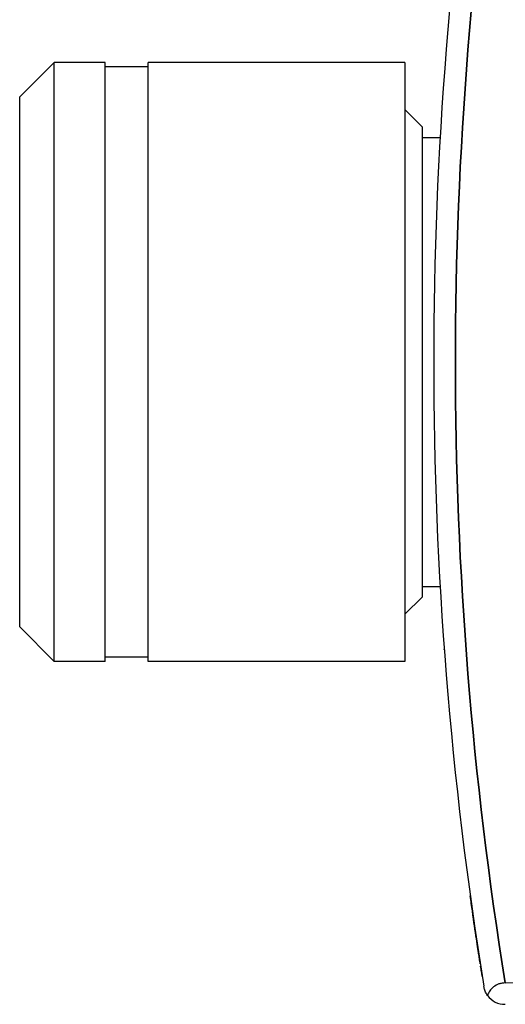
# Model space of a CAD drawing. Header units: millimetres. Extents: x 399 to 6076, y -1991 to 1602.
# Tile 156 of 256: x 4592 to 4604, y -242 to -219. Entities that reach past the tile are written whole.
import ezdxf

# ---------------------------------------------------------------- set-up
doc = ezdxf.new("R2010")
doc.units = ezdxf.units.MM
doc.layers.add('可見 (ISO)', color=7, linetype='Continuous', lineweight=25)
doc.layers.add('窄部可見 (ISO)', color=7, linetype='Continuous', lineweight=35)

msp = doc.modelspace()

# ---------------------------------------------------------------- linework, layer by layer
at = {"layer": '可見 (ISO)'}
for p, q in [((4592.485, -220.949), (4593.29, -220.144)), ((4593.29, -234.144), (4593.29, -220.144)), ((4594.485, -220.144), (4593.29, -220.144)), ((4594.485, -234.144), (4594.485, -220.144)), ((4595.485, -220.244), (4594.485, -220.244)), ((4595.485, -234.144), (4595.485, -220.144)), ((4601.485, -220.144), (4595.485, -220.144)), ((4601.485, -220.144), (4601.485, -234.144)), ((4592.485, -233.339), (4592.485, -220.949)), ((4601.885, -221.644), (4601.485, -221.244)), ((4601.885, -221.644), (4601.885, -232.644)), ((4601.885, -221.894), (4602.306, -221.894)), ((4601.885, -232.394), (4602.306, -232.394)), ((4601.885, -232.644), (4601.485, -233.044)), ((4592.485, -233.339), (4593.29, -234.144)), ((4595.485, -234.044), (4594.485, -234.044)), ((4594.485, -234.144), (4593.29, -234.144)), ((4601.485, -234.144), (4595.485, -234.144)), ((4603.829, -241.661), (4607.655, -241.594))]:
    msp.add_line(p, q, dxfattribs=at)
msp.add_arc((4603.82, -241.661), 0.5, 215.7202, 271, dxfattribs=at)
msp.add_ellipse((4693.628, -227.144), major_axis=(0, 91.486), ratio=0.999849, start_param=1.410562, end_param=1.731031, dxfattribs=at)
for points, knots in [([(4602.415, -220.251), (4602.415, -220.251), (4602.415, -220.25), (4602.415, -220.25), (4602.415, -220.25), (4602.415, -220.25), (4602.415, -220.25), (4602.415, -220.25)], [0, 0, 0, 0, 0.00717374, 0.00717374, 0.01255401, 0.01255401, 0.01292585, 0.01292585, 0.01292585, 0.01292585]), ([(4602.415, -234.038), (4602.415, -234.038), (4602.415, -234.038), (4602.415, -234.037), (4602.415, -234.036), (4602.415, -234.035)], [0.03645991, 0.03645991, 0.03645991, 0.03645991, 0.04443072, 0.04443072, 0.05454054, 0.05454054, 0.05454054, 0.05454054]), ([(4602.629, -236.449), (4602.629, -236.448), (4602.629, -236.448), (4602.629, -236.448), (4602.629, -236.448), (4602.629, -236.448)], [0, 0, 0, 0, 0.002017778, 0.002017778, 0.002134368, 0.002134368, 0.002134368, 0.002134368]), ([(4603.243, -241.215), (4603.237, -241.175), (4603.233, -241.146), (4603.219, -241.06), (4603.213, -241.017), (4603.201, -240.939), (4603.196, -240.905), (4603.179, -240.797), (4603.167, -240.716), (4603.127, -240.444), (4603.094, -240.224), (4603.044, -239.868), (4603.027, -239.747), (4603.01, -239.622)], [0, 0, 0, 0, 0.0405263, 0.0405263, 0.0699327, 0.0699327, 0.0895172, 0.0895172, 0.1285809, 0.1285809, 0.2102062, 0.2102062, 0.2499782, 0.2499782, 0.2499782, 0.2499782]), ([(4603.29, -241.514), (4603.284, -241.476), (4603.28, -241.447), (4603.267, -241.363), (4603.26, -241.322), (4603.253, -241.274), (4603.252, -241.272), (4603.252, -241.27)], [0, 0, 0, 0, 0.03943799, 0.03943799, 0.06858379, 0.06858379, 0.06977201, 0.06977201, 0.06977201, 0.06977201]), ([(4603.829, -241.661), (4603.804, -241.661), (4603.78, -241.664), (4603.73, -241.672), (4603.705, -241.678), (4603.632, -241.703), (4603.59, -241.727), (4603.519, -241.782), (4603.491, -241.812), (4603.445, -241.879), (4603.427, -241.916), (4603.414, -241.953)], [0.00000019, 0.00000019, 0.00000019, 0.00000019, 0.00744959, 0.00744959, 0.01529992, 0.01529992, 0.03141546, 0.03141546, 0.04634704, 0.04634704, 0.06247104, 0.06247104, 0.06247104, 0.06247104]), ([(4603.414, -241.953), (4603.391, -241.921), (4603.373, -241.887), (4603.347, -241.825), (4603.338, -241.797), (4603.33, -241.76), (4603.328, -241.75), (4603.327, -241.741)], [-0.02799679, -0.02799679, -0.02799679, -0.02799679, -0.01217307, -0.01217307, 0, 0, 0.00407818, 0.00407818, 0.00407818, 0.00407818])]:
    msp.add_open_spline(points, degree=3, knots=knots, dxfattribs=at)
at = {"layer": '窄部可見 (ISO)'}
msp.add_open_spline([(4603.829, -212.628), (4603.057, -217.405), (4602.664, -222.274), (4602.664, -227.144), (4602.664, -232.014), (4603.057, -236.884), (4603.829, -241.661)], degree=3, knots=[2.9813856, 2.9813856, 2.9813856, 2.9813856, 3.1415926, 3.1415926, 3.1415926, 3.3018014, 3.3018014, 3.3018014, 3.3018014], dxfattribs=at)
msp.add_rational_spline([(4602.403, -233.87), (4602.403, -233.874), (4602.403, -233.878)], [0.983087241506, 0.991293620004, 0.999994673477], degree=2, dxfattribs=at)

doc.saveas('drawing.dxf')
